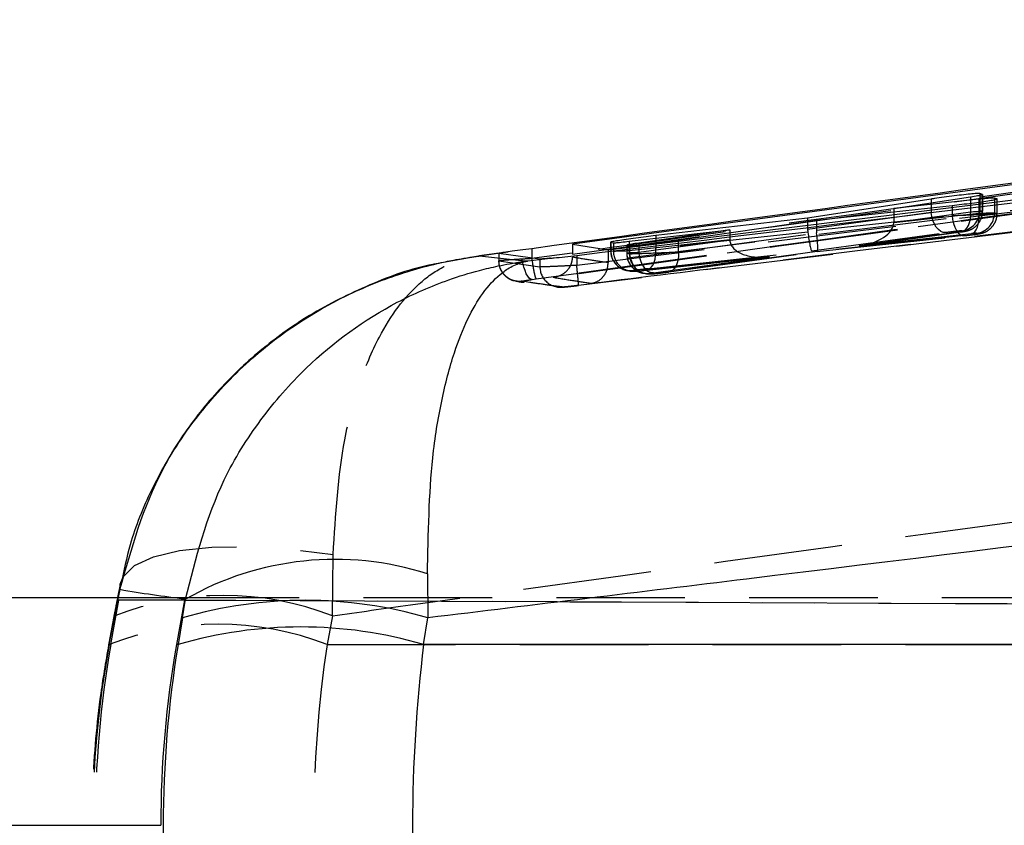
# Model space of a CAD drawing. Extents: x 40 to 416, y 16 to 281.
# Tile 9 of 41: x 158 to 168, y 153 to 161. Entities that reach past the tile are written whole.
import ezdxf

# ---------------------------------------------------------------- set-up
doc = ezdxf.new("R2010")
doc.units = 0
doc.linetypes.add('HIDDEN', pattern=[1.905, 1.27, -0.635])
doc.layers.get('0').update_dxf_attribs({"linetype": 'CONTINUOUS'})

msp = doc.modelspace()

# ---------------------------------------------------------------- linework, layer by layer
at = {"color": 7, "linetype": 'CONTINUOUS'}
for p, q in [((163.67913, 158.84057), (182.07172, 161.11414)), ((179.33278, 161.06025), (163.32837, 158.89632)), ((166.50092, 159.2493), (167.26092, 159.36539)), ((167.37758, 159.38933), (167.35154, 159.39777)), ((167.52118, 159.34478), (167.49597, 159.35236)), ((166.87067, 159.34255), (165.65059, 159.15474)), ((165.73813, 159.13529), (167.07749, 159.28066)), ((167.34222, 159.34089), (166.50092, 159.2493)), ((165.65059, 159.15474), (164.14923, 158.98239)), ((165.65059, 159.15474), (165.65059, 159.12261)), ((166.50092, 159.2493), (166.50092, 159.21808)), ((164.37234, 158.93758), (165.73813, 159.13529)), ((163.88555, 158.92583), (164.88239, 159.03983)), ((164.88239, 159.03983), (163.98105, 158.90839)), ((164.88239, 159.03983), (164.88239, 159.01142)), ((163.32837, 158.89632), (163.67913, 158.84057)), ((163.32837, 158.89632), (163.32837, 158.79983)), ((163.70474, 158.91662), (163.73097, 158.91163)), ((163.86365, 158.88759), (163.89073, 158.88291)), ((162.62489, 158.81145), (162.40946, 158.78165)), ((163.00568, 158.75071), (162.59974, 158.80429)), ((162.69043, 158.8193), (162.61121, 158.80813)), ((162.92439, 158.85255), (162.92439, 158.7554)), ((163.67913, 158.84057), (163.67913, 158.82417)), ((162.88429, 158.73165), (163.10894, 158.75895)), ((161.89475, 155.64154), (161.8994, 155.20773)), ((158.85875, 155.53882), (158.83288, 155.40955)), ((157.19993, 155.40955), (159.35769, 155.40955)), ((159.4921, 155.38404), (159.37361, 155.38404)), ((159.4921, 155.38404), (159.41486, 154.94456)), ((159.47342, 155.20773), (159.50263, 155.39185)), ((159.47342, 155.20773), (159.43057, 154.94456)), ((161.85655, 154.94456), (161.8994, 155.20773)), ((159.43057, 154.94456), (159.41486, 154.94456)), ((185.52431, 154.94456), (161.85655, 154.94456)), ((157.19993, 153.15955), (159.2592, 153.15955))]:
    msp.add_line(p, q, dxfattribs=at)
at = {"color": 7, "linetype": 'HIDDEN'}
for p, q in [((182.14583, 161.01277), (163.67913, 158.73726)), ((163.36908, 158.69142), (169.66553, 159.4597)), ((167.26092, 159.36539), (167.26092, 159.21748)), ((167.35154, 159.39777), (167.35154, 159.22838)), ((167.37758, 159.38933), (167.37758, 159.22406)), ((167.37846, 159.22393), (167.37846, 159.38831)), ((167.49597, 159.35236), (167.49597, 159.20447)), ((169.68216, 159.2583), (163.3849, 158.48983)), ((166.87067, 159.30578), (166.87067, 159.21065)), ((167.07749, 159.28066), (167.07749, 159.18041)), ((167.34222, 159.31318), (167.34222, 159.20004)), ((167.52118, 159.34478), (167.52118, 159.2003)), ((167.52205, 159.20017), (167.52205, 159.34409)), ((166.87067, 159.21065), (165.65059, 159.04344)), ((165.73813, 159.03524), (167.07749, 159.18041)), ((167.34222, 159.20004), (166.50088, 159.10893)), ((166.50092, 159.21808), (166.50092, 159.11325)), ((166.50092, 159.11325), (167.26092, 159.21748)), ((167.37758, 159.22406), (167.35154, 159.22838)), ((167.37673, 159.20572), (167.37758, 159.22406)), ((167.52118, 159.2003), (167.49597, 159.20447)), ((167.52118, 159.2003), (167.52089, 159.18979)), ((165.65059, 159.12261), (165.65059, 159.04344)), ((165.73813, 159.13529), (165.73813, 159.03524)), ((165.65226, 159.01702), (164.14923, 158.85424)), ((164.37234, 158.8213), (165.73964, 159.00883)), ((164.88239, 159.01142), (164.88239, 158.94248)), ((165.69178, 158.83069), (167.01573, 159.01213)), ((167.19777, 158.98189), (165.74401, 158.82432)), ((165.74445, 158.8243), (167.19542, 158.98157)), ((167.16318, 159.01896), (166.16078, 158.88148)), ((166.16078, 158.88148), (167.2692, 159.00153)), ((166.17067, 158.88276), (167.16645, 159.01934)), ((167.17602, 159.02986), (167.20207, 159.02554)), ((167.32046, 159.00595), (167.34566, 159.00178)), ((163.70387, 158.91713), (163.70387, 158.83445)), ((163.70474, 158.91662), (163.70474, 158.83432)), ((163.73097, 158.91163), (163.73097, 158.82998)), ((163.86278, 158.88834), (163.86278, 158.80815)), ((163.86365, 158.88759), (163.86365, 158.80802)), ((163.88555, 158.83443), (164.88239, 158.94248)), ((163.88555, 158.92583), (163.88555, 158.83443)), ((163.89073, 158.88291), (163.89073, 158.80354)), ((164.88243, 158.93816), (163.98105, 158.81463)), ((163.98105, 158.88981), (163.98105, 158.81463)), ((164.14923, 158.95599), (164.14923, 158.85424)), ((164.37234, 158.93758), (164.37234, 158.8213)), ((162.45554, 158.78811), (161.97907, 158.70288)), ((162.61121, 158.80813), (162.36685, 158.77367)), ((162.59867, 158.80525), (162.59867, 158.73316)), ((162.59974, 158.80429), (162.59974, 158.73279)), ((163.36908, 158.78668), (163.36908, 158.69145)), ((163.67913, 158.82417), (163.67913, 158.73726)), ((163.70474, 158.83432), (163.73097, 158.82998)), ((163.86365, 158.80802), (163.89073, 158.80354)), ((164.00347, 158.6356), (165.26303, 158.77212)), ((165.27206, 158.77316), (164.00582, 158.63591)), ((164.07622, 158.65572), (165.69178, 158.83069)), ((164.1261, 158.61611), (165.27206, 158.77316)), ((165.74401, 158.82432), (164.27458, 158.62278)), ((164.27786, 158.62315), (165.74449, 158.82431)), ((162.60153, 158.73316), (162.59974, 158.73278)), ((162.59974, 158.73278), (162.59974, 158.73279)), ((162.59974, 158.73279), (163.00568, 158.67557)), ((162.92487, 158.75545), (162.92439, 158.7554)), ((162.94693, 158.75846), (162.92487, 158.75545)), ((163.00568, 158.75071), (163.00568, 158.67557)), ((163.36908, 158.69145), (163.36908, 158.69142)), ((163.67913, 158.73726), (163.67922, 158.71555)), ((163.8715, 158.637), (163.86227, 158.63875)), ((163.8715, 158.637), (163.89773, 158.63266)), ((163.95429, 158.63146), (163.92806, 158.6358)), ((164.00347, 158.6356), (164.00582, 158.63591)), ((164.02296, 158.61208), (164.03042, 158.6107)), ((164.03042, 158.6107), (164.05749, 158.60622)), ((164.11405, 158.60502), (164.08697, 158.6095)), ((164.27786, 158.62315), (164.27458, 158.62278)), ((162.90462, 158.52047), (162.82964, 158.53171)), ((162.92765, 158.54878), (162.96723, 158.55439)), ((160.95566, 155.22839), (160.96232, 155.83278)), ((158.76635, 154.94456), (158.84364, 155.38404)), ((158.83971, 155.40955), (158.80436, 155.22839)), ((159.37361, 155.38404), (158.84364, 155.38404)), ((194.29121, 155.22897), (158.84364, 155.38404)), ((159.35769, 155.40955), (174.03405, 155.40955)), ((159.4921, 155.38404), (186.07009, 155.26769)), ((158.8029, 155.25757), (158.74918, 154.97374)), ((158.75064, 154.94456), (158.80436, 155.22839)), ((160.95566, 155.22839), (160.90195, 154.94456)), ((158.76635, 154.94456), (158.75064, 154.94456)), ((160.90195, 154.94456), (178.30111, 154.94456))]:
    msp.add_line(p, q, dxfattribs=at)
at = {"color": 8, "linetype": 'CONTINUOUS'}
for p, q in [((166.87067, 159.34255), (166.87067, 159.30578)), ((167.34222, 159.34089), (167.34222, 159.31318)), ((164.14923, 158.98239), (164.14923, 158.95599)), ((163.98105, 158.90839), (163.98105, 158.88981)), ((163.32299, 158.8099), (162.94693, 158.75846)), ((158.85468, 155.4863), (158.83971, 155.40955)), ((158.85468, 155.4863), (158.85828, 155.54141))]:
    msp.add_line(p, q, dxfattribs=at)
at = {"color": 7, "linetype": 'HIDDEN', "flags": 128}
for points in [[(167.01573, 159.01213), (166.99101, 159.014), (166.96633, 159.02397), (166.94269, 159.04162), (166.92108, 159.06624), (166.90238, 159.09679), (166.88736, 159.13204), (166.87664, 159.17052), (166.87067, 159.21065)], [(167.07749, 159.18041), (167.08291, 159.1397), (167.09218, 159.1007), (167.1049, 159.06508), (167.12053, 159.03433), (167.13842, 159.00975), (167.15781, 158.99239), (167.17787, 158.98297), (167.19777, 158.98189)], [(167.16318, 159.01896), (167.18544, 159.02459), (167.20605, 159.03711), (167.22427, 159.05609), (167.23945, 159.08084), (167.25105, 159.11048), (167.25865, 159.14395), (167.26198, 159.18004), (167.26092, 159.21748)], [(167.2692, 159.00153), (167.28649, 159.00782), (167.30235, 159.02079), (167.31622, 159.04), (167.32763, 159.06477), (167.33617, 159.09425), (167.34156, 159.1274), (167.34359, 159.16308), (167.34222, 159.20004)], [(167.39194, 159.01317), (167.38095, 159.00938), (167.34566, 159.00178)], [(163.88555, 158.83443), (163.89098, 158.79372), (163.90024, 158.75473), (163.91296, 158.7191), (163.92859, 158.68835), (163.94648, 158.66378), (163.96587, 158.64641), (163.98593, 158.63699), (164.00347, 158.6356)], [(163.98105, 158.81463), (163.98702, 158.7745), (163.99774, 158.73602), (164.01276, 158.70078), (164.03146, 158.67022), (164.05307, 158.64561), (164.0767, 158.62796), (164.10139, 158.61799), (164.1261, 158.61611)], [(164.07622, 158.65572), (164.09351, 158.66201), (164.10937, 158.67499), (164.12324, 158.69419), (164.13464, 158.71897), (164.14319, 158.74844), (164.14857, 158.78159), (164.15061, 158.81727), (164.14923, 158.85424)], [(164.37234, 158.8213), (164.3734, 158.78386), (164.37007, 158.74777), (164.36247, 158.7143), (164.35087, 158.68466), (164.33569, 158.65991), (164.31746, 158.64093), (164.29685, 158.62841), (164.27786, 158.62315)], [(162.92765, 158.54878), (162.91367, 158.55183), (162.89916, 158.56272), (162.88467, 158.58101), (162.8708, 158.60598), (162.85809, 158.63665), (162.84704, 158.67179), (162.83809, 158.71003), (162.83159, 158.74984)], [(163.92806, 158.6358), (163.88597, 158.63515), (163.8715, 158.637)], [(164.03042, 158.6107), (164.04488, 158.60885), (164.08697, 158.6095)], [(158.85828, 155.54141), (158.8871, 155.61451), (158.99941, 155.72393), (159.18771, 155.81076), (159.44545, 155.87197), (159.76367, 155.90544), (160.13129, 155.91), (160.53552, 155.8855), (160.96232, 155.83278)]]:
    msp.add_lwpolyline(points, dxfattribs=at)
at = {"color": 7, "linetype": 'HIDDEN'}
for centre, radius, start, end in [((167.15151, 159.22837), 0.20002, 277.036802, 0.001285), ((167.29596, 159.20446), 0.20001, 277.03567, 0.003624), ((167.17789, 159.22336), 0.19928, 276.968357, 298.913268), ((163.90437, 158.8339), 0.19964, 179.88018, 257.825714), ((163.93038, 158.82943), 0.19941, 179.84208, 276.887342), ((164.06319, 158.80752), 0.19954, 179.858197, 258.367241), ((164.09013, 158.80299), 0.19941, 179.84208, 276.887342), ((163.20807, 158.67501), 0.2024, 179.841679, 276.916047), ((159.88001, 152.44723), 2.98193, 68.85529, 111.14471), ((159.8263, 152.1634), 2.98193, 68.855295, 111.144705)]:
    msp.add_arc(centre, radius, start, end, dxfattribs=at)
at = {"color": 7, "linetype": 'CONTINUOUS'}
for centre, radius, start, end in [((160.98128, 152.80929), 2.97591, 72.124349, 119.793431), ((160.68641, 151.05177), 4.32936, 73.729203, 106.270797), ((160.64356, 150.78861), 4.32935, 73.729168, 106.270832)]:
    msp.add_arc(centre, radius, start, end, dxfattribs=at)
at = {"color": 7, "linetype": 'HIDDEN'}
for centre, major_axis, ratio, start_param, end_param in [((167.22205, 159.18813), (0.3, 0.01204), 0.0072725, 4.2092865, 6.3591767), ((167.07846, 159.21189), (0.3, 0.01204), 0.0072725, 5.3658886, 6.3591767), ((167.19684, 159.1923), (0.3, 0.01204), 0.0072725, 0.0759914, 1.0646277), ((166.13688, 159.08), (0.36321, 0.04457), 0.5464235, 4.7111538, 6.2049859), ((166.31007, 159.10375), (0.07145, 0.1901), 0.9309279, 5.0746694, 5.0961336), ((165.8417, 159.05303), (0.0731, 0.18955), 0.9315452, 1.9632754, 2.0954109), ((165.66788, 159.02921), (-0.02435, 0.19853), 0.085064, 1.6217891, 3.1156231), ((165.91153, 159.04358), (0.02737, 0.1997), 0.8574043, 1.7292894, 1.8614767), ((165.7201, 159.02284), (-0.02437, 0.19853), 0.0887265, 3.1156116, 4.6308952), ((167.07631, 159.01768), (0.1, 0.01205), 0.0215403, 0.0736885, 2.2189751), ((167.10236, 159.01337), (0.1, 0.01205), 0.0215403, 5.3635857, 6.3568738), ((167.24596, 158.98961), (0.1, 0.01205), 0.0215403, 4.2069836, 6.3568738), ((167.22075, 158.99378), (0.1, 0.01205), 0.0215403, 0.0736885, 1.0623248), ((165.05645, 158.9509), (0.02829, 0.1996), 0.8604678, 1.734053, 1.7555497), ((165.24815, 158.97168), (0.36493, 0.04477), 0.543838, 3.0851959, 4.7111636), ((164.0301, 158.84215), (0.3, 0.01204), 0.0072725, 3.2175841, 4.2093566), ((164.16278, 158.82019), (0.3, 0.01204), 0.0072725, 2.2212621, 3.2175841), ((164.18985, 158.81571), (0.3, 0.01204), 0.0072725, 3.2175841, 5.3660058), ((164.02777, 158.64797), (0.1, 0.01205), 0.0215403, 1.0623453, 3.2152811), ((164.18669, 158.62167), (0.1, 0.01205), 0.0215403, 2.2189592, 3.2152811), ((164.21376, 158.61719), (0.1, 0.01205), 0.0215403, 3.2152811, 5.3637029), ((169.43792, 153.15955), (10.85215, 0), 0.9472259, 2.9670597, 3.3161256), ((168.86353, 153.15955), (0, 10.27943), 0.9974236, 1.3962634, 1.5707963), ((169.43792, 153.15955), (0, 10.27943), 0.8432031, 1.3962634, 1.7453293)]:
    msp.add_ellipse(centre, major_axis=major_axis, ratio=ratio, start_param=start_param, end_param=end_param, dxfattribs=at)
at = {"color": 7, "linetype": 'CONTINUOUS'}
for centre, ratio, end_param in [((168.9513, 153.15955), 0.9404807, 1.7453293), ((169.50533, 153.15955), 0.9967601, 1.5707963), ((168.9513, 153.15955), 0.7008368, 1.7453293)]:
    msp.add_ellipse(centre, major_axis=(0, 10.27943), ratio=ratio, start_param=1.3962634, end_param=end_param, dxfattribs=at)
for points, knots in [([(163.36908, 158.78668), (166.05426, 159.11135), (172.34953, 159.87255), (178.64457, 160.6351), (182.25454, 161.07239)], [0, 0, 0, 0, 0.4265382, 1, 1, 1, 1]), ([(174.84575, 160.45357), (173.24984, 160.24355), (169.27465, 159.72044), (165.3021, 159.17751), (162.92439, 158.85255)], [0, 0, 0, 0, 0.4014671, 1, 1, 1, 1]), ([(167.35154, 159.39777), (167.34573, 159.39818), (167.33413, 159.39898), (167.27658, 159.39446), (167.19656, 159.38619), (167.09955, 159.37465), (166.99715, 159.3612), (166.91961, 159.35012), (166.88127, 159.34419), (166.87067, 159.34255)], [0, 0, 0, 0, 0.15516153, 0.31031298, 0.4657594, 0.62231591, 0.78026852, 0.93927681, 1, 1, 1, 1]), ([(167.26092, 159.36539), (167.28558, 159.36934), (167.33491, 159.37725), (167.37579, 159.38574), (167.377, 159.38816), (167.37758, 159.38933)], [0, 0, 0, 0, 0.3410127, 0.6821069, 1, 1, 1, 1]), ([(167.49597, 159.35236), (167.4901, 159.35271), (167.47837, 159.3534), (167.42248, 159.34919), (167.36858, 159.34361), (167.34222, 159.34089)], [0, 0, 0, 0, 0.3381469, 0.6762812, 1, 1, 1, 1]), ([(167.07749, 159.28066), (167.10882, 159.28413), (167.17149, 159.29105), (167.2755, 159.30399), (167.3724, 159.31706), (167.45271, 159.32908), (167.50617, 159.33854), (167.52351, 159.34324), (167.52165, 159.34447), (167.52118, 159.34478)], [0, 0, 0, 0, 0.1577087, 0.3153874, 0.473728, 0.6322781, 0.7902301, 0.94703, 1, 1, 1, 1]), ([(164.14923, 158.98239), (164.1179, 158.97861), (164.05525, 158.97105), (163.95112, 158.95724), (163.85403, 158.94353), (163.77353, 158.93125), (163.71994, 158.92198), (163.70243, 158.91772), (163.70427, 158.91684), (163.70474, 158.91662)], [0, 0, 0, 0, 0.1577504, 0.3154743, 0.4738759, 0.6323548, 0.7900067, 0.9463065, 1, 1, 1, 1]), ([(163.73097, 158.91163), (163.73684, 158.91159), (163.74858, 158.91151), (163.80465, 158.9167), (163.85888, 158.92282), (163.88555, 158.92583)], [0, 0, 0, 0, 0.3370028, 0.6739824, 1, 1, 1, 1]), ([(163.98105, 158.90839), (163.95635, 158.90474), (163.90695, 158.89744), (163.86557, 158.89007), (163.86428, 158.8884), (163.86365, 158.88759)], [0, 0, 0, 0, 0.3394347, 0.6789541, 1, 1, 1, 1]), ([(163.89073, 158.88291), (163.89654, 158.88289), (163.90818, 158.88283), (163.96587, 158.88806), (164.04609, 158.89656), (164.14334, 158.90782), (164.24586, 158.92051), (164.32342, 158.93073), (164.36173, 158.9361), (164.37234, 158.93758)], [0, 0, 0, 0, 0.155231, 0.310451, 0.4660694, 0.6227615, 0.7806029, 0.9392116, 1, 1, 1, 1]), ([(158.85468, 155.4863), (158.96997, 155.89439), (159.15181, 156.53805), (159.66375, 157.27666), (160.24921, 157.88989), (160.91981, 158.33102), (161.47041, 158.555), (161.77385, 158.65119), (161.95422, 158.69935), (162.13217, 158.73709), (162.24035, 158.75652), (162.3063, 158.76707), (162.34653, 158.77304), (162.37108, 158.7765), (162.38571, 158.7785), (162.39344, 158.77954), (162.40064, 158.78049), (162.40538, 158.78111), (162.40946, 158.78165)], [0, 0, 0, 0, 0.2376232, 0.3747893, 0.5120127, 0.7284233, 0.8389426, 0.8615997, 0.916212, 0.9490443, 0.9689604, 0.9810809, 0.9884656, 0.9929677, 0.9957118, 0.9971788, 0.9975706, 1, 1, 1, 1]), ([(162.40946, 158.78165), (162.48854, 158.7727), (162.64849, 158.75461), (162.80511, 158.73936), (162.88429, 158.73165)], [0, 0, 0, 0, 0.4943893, 1, 1, 1, 1]), ([(162.59974, 158.80429), (162.60004, 158.80524), (162.60047, 158.80657), (162.61952, 158.81037), (162.62489, 158.81145)], [0, 0, 0, 0, 0.7177284, 1, 1, 1, 1]), ([(162.92439, 158.85255), (162.88508, 158.84724), (162.80643, 158.83664), (162.70574, 158.82386), (162.64954, 158.816), (162.6292, 158.81224), (162.62489, 158.81145)], [0, 0, 0, 0, 0.30636238, 0.6127645, 0.91800403, 1, 1, 1, 1]), ([(163.10894, 158.75895), (163.12087, 158.76015), (163.16236, 158.76432), (163.25, 158.77289), (163.32954, 158.7821), (163.36908, 158.78668)], [0, 0, 0, 0, 0.1686215, 0.5866153, 1, 1, 1, 1]), ([(161.97907, 158.70288), (161.96869, 158.70105), (161.7433, 158.66137), (161.31629, 158.50435), (160.74163, 158.22066), (160.23633, 157.85819), (159.8078, 157.44812), (159.44487, 156.98459), (159.15808, 156.47659), (158.95966, 155.99237), (158.89386, 155.67089), (158.86704, 155.53984)], [0, 0, 0, 0, 0.0069499, 0.150866, 0.2963581, 0.4253236, 0.551909, 0.6757014, 0.7976426, 0.9175079, 1, 1, 1, 1]), ([(159.50263, 155.39185), (159.60663, 155.79846), (159.76998, 156.43709), (160.23683, 157.17431), (160.784, 157.80359), (161.42666, 158.26413), (161.93092, 158.48406), (162.20475, 158.58073), (162.36702, 158.63057), (162.56878, 158.67814), (162.69143, 158.70193), (162.76635, 158.71459), (162.81216, 158.72163), (162.84018, 158.72567), (162.85788, 158.72813), (162.8676, 158.72944), (162.87591, 158.73055), (162.88043, 158.73114), (162.88429, 158.73165)], [0, 0, 0, 0, 0.23309329, 0.36610735, 0.49917202, 0.72186568, 0.83485265, 0.83505967, 0.90018791, 0.93920892, 0.96288852, 0.97732451, 0.98614071, 0.99152837, 0.99482114, 0.99717921, 0.99759433, 1, 1, 1, 1]), ([(161.89475, 155.64154), (161.90212, 156.03805), (161.9137, 156.66083), (162.02933, 157.36138), (162.18284, 157.94957), (162.38345, 158.36414), (162.55326, 158.54887), (162.64563, 158.62681), (162.70191, 158.66548), (162.77237, 158.69938), (162.81566, 158.71489), (162.84224, 158.7225), (162.85854, 158.72647), (162.86854, 158.72863), (162.87485, 158.7299), (162.87832, 158.73056), (162.88129, 158.73111), (162.88291, 158.7314), (162.88429, 158.73165)], [0, 0, 0, 0, 0.2330955, 0.366109, 0.4991733, 0.7219027, 0.8348867, 0.8350593, 0.900194, 0.9392159, 0.9628944, 0.9773293, 0.9861443, 0.9915307, 0.9948229, 0.997179, 0.9975947, 1, 1, 1, 1]), ([(163.10894, 158.75895), (163.09712, 158.75777), (163.05871, 158.75394), (163.01928, 158.75062), (163.00957, 158.75068), (163.00568, 158.75071)], [0, 0, 0, 0, 0.2104152, 0.6835271, 1, 1, 1, 1]), ([(182.87562, 157.79822), (176.93374, 157.05721), (169.94278, 156.18536), (162.94892, 155.3353), (161.8994, 155.20773)], [0, 0, 0, 0, 0.8499381, 1, 1, 1, 1]), ([(159.50263, 155.39185), (159.39398, 155.40529), (159.17718, 155.43212), (158.96202, 155.46827), (158.85468, 155.4863)], [0, 0, 0, 0, 0.5011133, 1, 1, 1, 1])]:
    msp.add_open_spline(points, degree=3, knots=knots, dxfattribs=at)
at = {"color": 7, "linetype": 'HIDDEN'}
for points, knots in [([(163.51683, 158.51196), (164.0354, 158.57549), (170.25636, 159.33763), (176.47646, 160.10666), (182.17807, 160.81159)], [0, 0, 0, 0, 0.0833584, 1, 1, 1, 1]), ([(178.0547, 160.79637), (175.24455, 160.42423), (170.33241, 159.77373), (165.42357, 159.09874), (163.32299, 158.8099)], [0, 0, 0, 0, 0.57208336, 1, 1, 1, 1]), ([(162.96723, 158.55439), (165.20037, 158.86149), (170.24177, 159.55476), (175.28651, 160.22314), (178.09663, 160.59545)], [0, 0, 0, 0, 0.442961, 1, 1, 1, 1]), ([(163.32837, 158.79983), (165.98598, 159.164), (168.93957, 159.56874), (171.8938, 159.96875), (172.18985, 160.00884)], [0, 0, 0, 0, 0.899788, 1, 1, 1, 1]), ([(172.20166, 159.80781), (171.4941, 159.71293), (168.4024, 159.29832), (165.31132, 158.87512), (162.92765, 158.54878)], [0, 0, 0, 0, 0.2288566, 1, 1, 1, 1]), ([(172.20166, 159.80781), (172.0679, 159.7897), (171.39911, 159.69913), (168.37718, 159.28942), (165.48966, 158.89334), (163.13704, 158.57063)], [0, 0, 0, 0, 0.044262, 0.2213103, 1, 1, 1, 1]), ([(167.16645, 159.01934), (167.17337, 159.02032), (167.19391, 159.02325), (167.20826, 159.02519), (167.23807, 159.03235), (167.27313, 159.04555), (167.31663, 159.07498), (167.35568, 159.12495), (167.37788, 159.17781), (167.37586, 159.21221), (167.37518, 159.22376)], [0, 0, 0, 0, 0.0747123, 0.2217958, 0.2702349, 0.3701723, 0.5334306, 0.7101443, 0.9026778, 1, 1, 1, 1]), ([(167.19542, 158.98157), (167.20816, 158.98299), (167.23402, 158.98587), (167.27651, 158.9911), (167.31527, 158.99619), (167.34218, 159.00023), (167.35959, 159.00309), (167.3864, 159.01004), (167.42002, 159.02383), (167.46264, 159.05358), (167.50066, 159.10361), (167.52207, 159.15649), (167.5196, 159.18975), (167.51883, 159.20005)], [0, 0, 0, 0, 0.0858042, 0.1740625, 0.2622454, 0.3554688, 0.4265884, 0.4669874, 0.5416245, 0.654648, 0.7907775, 0.9351882, 1, 1, 1, 1]), ([(160.96232, 155.83278), (160.98727, 156.22584), (161.02641, 156.84235), (161.21445, 157.52923), (161.4479, 158.08502), (161.73554, 158.46504), (161.9807, 158.63867), (162.11752, 158.70743), (162.19943, 158.73943), (162.28118, 158.76144), (162.33112, 158.77134), (162.36163, 158.77611), (162.38028, 158.77855), (162.39167, 158.77986), (162.39844, 158.78058), (162.40202, 158.78094), (162.40536, 158.78126), (162.40756, 158.78147), (162.40946, 158.78165)], [0, 0, 0, 0, 0.2376237, 0.372723, 0.5120075, 0.728796, 0.839264, 0.8615906, 0.916249, 0.9490899, 0.9690018, 0.981114, 0.9884911, 0.9929859, 0.9957252, 0.9971789, 0.9975707, 1, 1, 1, 1]), ([(163.13704, 158.57063), (163.13776, 158.57072), (163.14452, 158.57151), (163.18191, 158.57768), (163.23938, 158.60149), (163.29261, 158.65497), (163.32202, 158.71107), (163.32612, 158.74963), (163.32818, 158.76898)], [0, 0, 0, 0, 0.0079949, 0.0750602, 0.4179731, 0.6712836, 0.8350478, 1, 1, 1, 1]), ([(163.67922, 158.71555), (163.67919, 158.71555), (163.61987, 158.72356), (163.504, 158.74042), (163.38731, 158.75907), (163.32824, 158.76897), (163.32818, 158.76898)], [0, 0, 0, 0, 0.0002613, 0.4993567, 0.9994738, 1, 1, 1, 1]), ([(163.70709, 158.83456), (163.70665, 158.82073), (163.70545, 158.78317), (163.7298, 158.73014), (163.76714, 158.68524), (163.80685, 158.6578), (163.8418, 158.64308), (163.86312, 158.63872), (163.8715, 158.637)], [0, 0, 0, 0, 0.1467069, 0.398189, 0.5983659, 0.7666959, 0.9083595, 1, 1, 1, 1]), ([(163.86606, 158.80832), (163.86547, 158.7957), (163.86374, 158.7591), (163.8872, 158.70638), (163.92427, 158.66053), (163.96403, 158.63245), (163.99955, 158.61708), (164.02151, 158.61254), (164.03042, 158.6107)], [0, 0, 0, 0, 0.13388, 0.388395, 0.5902752, 0.7598128, 0.9026001, 1, 1, 1, 1]), ([(162.60111, 158.7332), (162.60043, 158.72812), (162.5963, 158.69757), (162.61481, 158.64711), (162.64919, 158.59516), (162.68862, 158.56272), (162.72172, 158.54492), (162.74119, 158.5397), (162.74738, 158.53804)], [0, 0, 0, 0, 0.058262, 0.3499623, 0.5772459, 0.7663418, 0.9257781, 1, 1, 1, 1]), ([(162.82964, 158.53171), (162.81483, 158.53059), (162.79063, 158.52876), (162.74422, 158.53627), (162.69253, 158.55732), (162.64123, 158.60357), (162.60641, 158.66431), (162.60196, 158.70996), (162.59974, 158.73278)], [0, 0, 0, 0, 0.1288105, 0.2104734, 0.4078616, 0.6052499, 0.8026213, 1, 1, 1, 1]), ([(162.83159, 158.74984), (162.79545, 158.74757), (162.72311, 158.74303), (162.64533, 158.73758), (162.60286, 158.73414), (162.6019, 158.73343), (162.60153, 158.73316)], [0, 0, 0, 0, 0.2764445, 0.5533059, 0.8292744, 1, 1, 1, 1]), ([(162.92439, 158.7554), (162.92437, 158.7554), (162.89283, 158.75355), (162.8622, 158.75169), (162.83159, 158.74984)], [0, 0, 0, 0, 0.0006692, 1, 1, 1, 1]), ([(162.92487, 158.75545), (162.92816, 158.73281), (162.93475, 158.68753), (162.94577, 158.62649), (162.95814, 158.56997), (162.96385, 158.56018), (162.96723, 158.55439)], [0, 0, 0, 0, 0.2170361, 0.43407, 0.6650933, 1, 1, 1, 1]), ([(163.00568, 158.67557), (163.00568, 158.67557), (163.00807, 158.67587), (163.02875, 158.67555), (163.09412, 158.67836), (163.18926, 158.68253), (163.28615, 158.68723), (163.34725, 158.69031), (163.36885, 158.69142), (163.36887, 158.69142)], [0, 0, 0, 0, 0.0001139, 0.2194078, 0.4386859, 0.6581803, 0.8785925, 0.9998813, 1, 1, 1, 1]), ([(163.36887, 158.69142), (163.36889, 158.69143), (163.36896, 158.69143), (163.36903, 158.69144), (163.36908, 158.69145)], [0, 0, 0, 0, 0.2803037, 1, 1, 1, 1]), ([(163.3849, 158.48983), (163.38527, 158.49022), (163.38577, 158.49073), (163.3862, 158.49821), (163.38553, 158.51719), (163.38192, 158.56309), (163.37541, 158.62332), (163.37119, 158.66872), (163.36908, 158.69142)], [0, 0, 0, 0, 0.1117394, 0.150099, 0.3626771, 0.5752536, 0.7876082, 1, 1, 1, 1]), ([(163.51683, 158.51196), (163.51746, 158.51206), (163.52487, 158.51316), (163.55765, 158.52034), (163.60696, 158.54629), (163.65093, 158.60041), (163.67505, 158.65724), (163.67783, 158.69607), (163.67922, 158.71555)], [0, 0, 0, 0, 0.00805835, 0.0945904, 0.423344, 0.67004746, 0.83448404, 1, 1, 1, 1]), ([(163.13704, 158.57063), (163.2005, 158.55999), (163.32703, 158.53878), (163.45369, 158.52089), (163.51683, 158.51196)], [0, 0, 0, 0, 0.5015023, 1, 1, 1, 1]), ([(163.89773, 158.63266), (163.90844, 158.63141), (163.92377, 158.62963), (163.93997, 158.63001), (163.95191, 158.63062), (163.96885, 158.63199), (163.99036, 158.63423), (164.00347, 158.6356)], [0, 0, 0, 0, 0.2340728, 0.3352745, 0.4339581, 0.6549727, 1, 1, 1, 1]), ([(164.05749, 158.60622), (164.06794, 158.60499), (164.08307, 158.6032), (164.09927, 158.60356), (164.11096, 158.60413), (164.12753, 158.60547), (164.15715, 158.60842), (164.19811, 158.61304), (164.24081, 158.61821), (164.26548, 158.6215), (164.27786, 158.62315)], [0, 0, 0, 0, 0.1213647, 0.1758269, 0.2273229, 0.3382138, 0.5167328, 0.672647, 0.8357569, 1, 1, 1, 1]), ([(162.7701, 158.53324), (162.79115, 158.52917), (162.81697, 158.52416), (162.84246, 158.52134), (162.84718, 158.52082)], [0, 0, 0, 0, 0.8148908, 1, 1, 1, 1]), ([(162.82964, 158.53171), (162.8297, 158.53206), (162.82985, 158.53283), (162.84884, 158.5365), (162.88191, 158.54198), (162.91241, 158.54651), (162.92765, 158.54878)], [0, 0, 0, 0, 0.2212731, 0.480043, 0.7400773, 1, 1, 1, 1]), ([(163.23245, 158.47409), (163.22172, 158.47546), (163.16806, 158.4823), (163.05873, 158.49671), (162.96024, 158.5119), (162.90462, 158.52047)], [0, 0, 0, 0, 0.0981393, 0.4906967, 1, 1, 1, 1]), ([(163.18336, 158.47409), (163.19112, 158.47341), (163.20331, 158.47234), (163.21654, 158.47258), (163.22833, 158.47309), (163.24724, 158.47456), (163.28354, 158.47812), (163.33539, 158.48386), (163.36984, 158.488), (163.385, 158.48983)], [0, 0, 0, 0, 0.09326428, 0.14658654, 0.20617077, 0.33925686, 0.59670025, 0.82249358, 1, 1, 1, 1]), ([(163.3849, 158.48983), (163.37604, 158.48876), (163.35062, 158.4857), (163.30991, 158.48106), (163.27004, 158.47684), (163.24127, 158.47419), (163.23539, 158.47412), (163.23244, 158.47409)], [0, 0, 0, 0, 0.11849873, 0.33996871, 0.56024291, 0.78008291, 1, 1, 1, 1]), ([(160.95566, 155.22839), (161.2123, 155.26425), (167.00299, 156.07341), (172.79822, 156.84711), (178.33662, 157.58652)], [0, 0, 0, 0, 0.0443182, 1, 1, 1, 1]), ([(158.83288, 155.40955), (158.82556, 155.37351), (158.81111, 155.30237), (158.79732, 155.22826), (158.79052, 155.1917)], [0, 0, 0, 0, 0.50675695, 1, 1, 1, 1]), ([(158.74918, 154.97374), (158.71966, 154.80291), (158.63919, 154.33726), (158.57387, 153.56386), (158.57815, 152.66144), (158.64824, 151.92039), (158.72452, 151.48584), (158.74918, 151.34537)], [0, 0, 0, 0, 0.1430459, 0.3899198, 0.6358538, 0.8822816, 1, 1, 1, 1])]:
    msp.add_open_spline(points, degree=3, knots=knots, dxfattribs=at)

doc.saveas('drawing.dxf')
